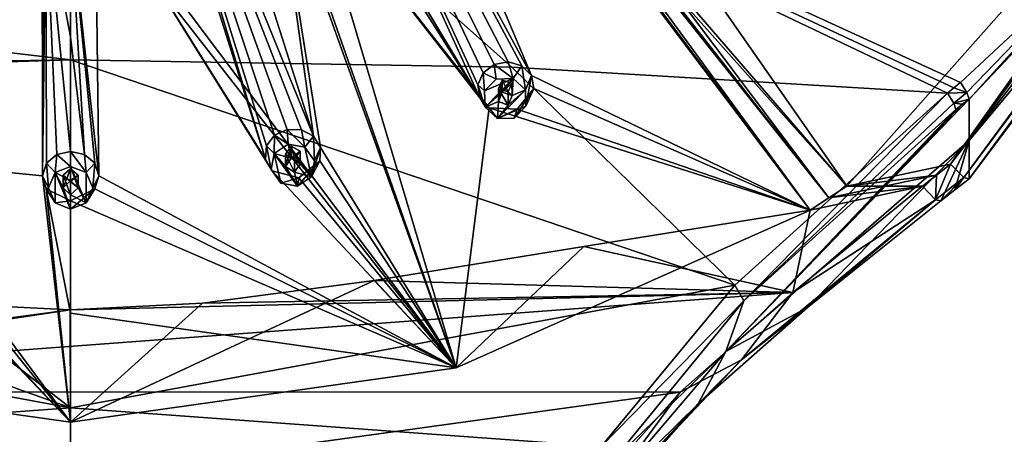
# Model space of a CAD drawing. Header units: millimetres. Extents: x -106 to 198, y -388 to 267.
# Tile 241 of 256: x 148 to 182, y 173 to 187. Entities that reach past the tile are written whole.
import ezdxf

# ---------------------------------------------------------------- set-up
doc = ezdxf.new("R2010")
doc.units = ezdxf.units.MM
doc.header["$LTSCALE"] = 52.148148
for name, color, linetype in [('5794', 7, 'CONTINUOUS'), ('5803', 7, 'CONTINUOUS'), ('5804', 7, 'CONTINUOUS'), ('5806', 7, 'CONTINUOUS'), ('5808', 7, 'CONTINUOUS'), ('5810', 7, 'CONTINUOUS'), ('5812', 7, 'CONTINUOUS'), ('5813', 7, 'CONTINUOUS'), ('5819', 7, 'CONTINUOUS'), ('5825', 7, 'CONTINUOUS'), ('5826', 7, 'CONTINUOUS'), ('5827', 7, 'CONTINUOUS'), ('5843', 7, 'CONTINUOUS'), ('5844', 7, 'CONTINUOUS'), ('5845', 7, 'CONTINUOUS'), ('5866', 7, 'CONTINUOUS'), ('5868', 7, 'CONTINUOUS'), ('5941', 7, 'CONTINUOUS'), ('5942', 7, 'CONTINUOUS'), ('5943', 7, 'CONTINUOUS'), ('5944', 7, 'CONTINUOUS'), ('5945', 7, 'CONTINUOUS'), ('5946', 7, 'CONTINUOUS'), ('5947', 7, 'CONTINUOUS'), ('5948', 7, 'CONTINUOUS'), ('5949', 7, 'CONTINUOUS'), ('5950', 7, 'CONTINUOUS'), ('5951', 7, 'CONTINUOUS'), ('5952', 7, 'CONTINUOUS'), ('5953', 7, 'CONTINUOUS'), ('5954', 7, 'CONTINUOUS'), ('5955', 7, 'CONTINUOUS'), ('6360', 7, 'CONTINUOUS'), ('6361', 7, 'CONTINUOUS'), ('6362', 7, 'CONTINUOUS'), ('6364', 7, 'CONTINUOUS')]:
    doc.layers.add(name, color=color, linetype=linetype)

msp = doc.modelspace()

# ---------------------------------------------------------------- linework, layer by layer
at = {"layer": '5794', "linetype": 'CONTINUOUS'}
for points in [[(195.663, 202.045, -5.035), (180.5, 181.407, -10.565), (190.407, 194.602, -17.75), (195.663, 202.045, -5.035)], [(190.407, 194.602, -17.75), (180.5, 181.407, -10.565), (180.5, 182.702, -15.396), (190.407, 194.602, -17.75)], [(180.5, 184.115, -20.671), (190.407, 194.602, -17.75), (180.5, 182.702, -15.396), (180.5, 184.115, -20.671)]]:
    msp.add_3dface(points, dxfattribs=at)
at = {"layer": '5803', "linetype": 'CONTINUOUS'}
for points in [[(185.554, 189.672, -20.031), (180.21, 184.679, -21.392), (150, 198.517, -25.67), (185.554, 189.672, -20.031)], [(150, 198.517, -25.67), (180.21, 184.679, -21.392), (179.984, 184.495, -21.441), (150, 198.517, -25.67)], [(150, 185.443, -27.503), (150, 198.517, -25.67), (164.973, 185.201, -25.889), (150, 185.443, -27.503)], [(164.973, 185.201, -25.889), (150, 198.517, -25.67), (179.766, 184.316, -21.487), (164.973, 185.201, -25.889)], [(179.766, 184.316, -21.487), (150, 198.517, -25.67), (179.984, 184.495, -21.441), (179.766, 184.316, -21.487)]]:
    msp.add_3dface(points, dxfattribs=at)
at = {"layer": '5804', "linetype": 'CONTINUOUS'}
for points in [[(150, 185.443, -27.503), (164.973, 185.201, -25.889), (172.549, 177.793, -23.245), (150, 185.443, -27.503)], [(150, 185.443, -27.503), (172.549, 177.793, -23.245), (150, 173.625, -28.972), (150, 185.443, -27.503)], [(164.973, 185.201, -25.889), (179.766, 184.316, -21.487), (172.549, 177.793, -23.245), (164.973, 185.201, -25.889)], [(172.549, 177.793, -23.245), (168.01, 172.31, -24.722), (150, 173.625, -28.972), (172.549, 177.793, -23.245)], [(150, 173.625, -28.972), (168.01, 172.31, -24.722), (150, 161.787, -30.264), (150, 173.625, -28.972)]]:
    msp.add_3dface(points, dxfattribs=at)
at = {"layer": '5806', "linetype": 'CONTINUOUS'}
for points in [[(180.5, 184.115, -20.671), (180.5, 182.702, -15.396), (172.243, 175.54, -17.576), (180.5, 184.115, -20.671)], [(180.5, 184.115, -20.671), (172.243, 175.54, -17.576), (180.273, 183.938, -20.722), (180.5, 184.115, -20.671)], [(172.243, 175.54, -17.576), (180.052, 183.764, -20.77), (180.273, 183.938, -20.722), (172.243, 175.54, -17.576)], [(172.848, 177.254, -22.505), (180.052, 183.764, -20.77), (172.243, 175.54, -17.576), (172.848, 177.254, -22.505)], [(168.382, 171.807, -23.923), (172.848, 177.254, -22.505), (172.243, 175.54, -17.576), (168.382, 171.807, -23.923)], [(167.784, 170.299, -19.09), (168.382, 171.807, -23.923), (172.243, 175.54, -17.576), (167.784, 170.299, -19.09)]]:
    msp.add_3dface(points, dxfattribs=at)
at = {"layer": '5808', "linetype": 'CONTINUOUS'}
for points in [[(172.243, 175.54, -17.576), (180.5, 182.702, -15.396), (175.008, 177.032, -11.896), (172.243, 175.54, -17.576)], [(180.5, 182.702, -15.396), (179.541, 180.655, -10.764), (175.008, 177.032, -11.896), (180.5, 182.702, -15.396)], [(179.541, 180.655, -10.764), (180.5, 182.702, -15.396), (180.018, 181.029, -10.666), (179.541, 180.655, -10.764)], [(180.5, 182.702, -15.396), (180.5, 181.407, -10.565), (180.018, 181.029, -10.666), (180.5, 182.702, -15.396)], [(171.305, 173.76, -13.032), (172.243, 175.54, -17.576), (175.008, 177.032, -11.896), (171.305, 173.76, -13.032)], [(167.784, 170.299, -19.09), (172.243, 175.54, -17.576), (171.305, 173.76, -13.032), (167.784, 170.299, -19.09)], [(166.938, 168.796, -14.468), (167.784, 170.299, -19.09), (171.305, 173.76, -13.032), (166.938, 168.796, -14.468)]]:
    msp.add_3dface(points, dxfattribs=at)
at = {"layer": '5810', "linetype": 'CONTINUOUS'}
for points in [[(179.871, 181.899, -9.398), (194.712, 202.085, -3.989), (191.327, 198.06, -5.068), (179.871, 181.899, -9.398)], [(176.344, 181.149, -9.599), (179.871, 181.899, -9.398), (191.327, 198.06, -5.068), (176.344, 181.149, -9.599)], [(179.39, 181.523, -9.499), (179.871, 181.899, -9.398), (176.344, 181.149, -9.599), (179.39, 181.523, -9.499)], [(176.344, 181.149, -9.599), (177.628, 181.149, -9.599), (179.39, 181.523, -9.499), (176.344, 181.149, -9.599)], [(178.913, 181.149, -9.599), (179.39, 181.523, -9.499), (177.628, 181.149, -9.599), (178.913, 181.149, -9.599)]]:
    msp.add_3dface(points, dxfattribs=at)
at = {"layer": '5812', "linetype": 'CONTINUOUS'}
for points in [[(150, 198.517, -25.67), (150, 185.443, -27.503), (114.446, 189.672, -20.031), (150, 198.517, -25.67)], [(150, 185.443, -27.503), (119.79, 184.679, -21.392), (114.446, 189.672, -20.031), (150, 185.443, -27.503)], [(119.79, 184.679, -21.392), (150, 185.443, -27.503), (120.016, 184.495, -21.441), (119.79, 184.679, -21.392)], [(120.016, 184.495, -21.441), (150, 185.443, -27.503), (135.027, 185.201, -25.889), (120.016, 184.495, -21.441)]]:
    msp.add_3dface(points, dxfattribs=at)
at = {"layer": '5813', "linetype": 'CONTINUOUS'}
for points in [[(150, 173.625, -28.972), (120.234, 184.316, -21.487), (135.027, 185.201, -25.889), (150, 173.625, -28.972)], [(150, 185.443, -27.503), (150, 173.625, -28.972), (135.027, 185.201, -25.889), (150, 185.443, -27.503)], [(120.234, 184.316, -21.487), (150, 173.625, -28.972), (127.451, 177.793, -23.245), (120.234, 184.316, -21.487)], [(127.451, 177.793, -23.245), (150, 173.625, -28.972), (131.99, 172.31, -24.722), (127.451, 177.793, -23.245)], [(150, 173.625, -28.972), (150, 161.787, -30.264), (131.99, 172.31, -24.722), (150, 173.625, -28.972)]]:
    msp.add_3dface(points, dxfattribs=at)
at = {"layer": '5819', "linetype": 'CONTINUOUS'}
for points in [[(178.913, 181.149, -9.599), (175.1, 180.338, -9.817), (174.513, 177.538, -10.753), (178.913, 181.149, -9.599)], [(175.1, 180.338, -9.817), (178.913, 181.149, -9.599), (175.74, 180.755, -9.702), (175.1, 180.338, -9.817)], [(178.913, 181.149, -9.599), (177.628, 181.149, -9.599), (175.74, 180.755, -9.702), (178.913, 181.149, -9.599)], [(177.628, 181.149, -9.599), (176.344, 181.149, -9.599), (175.74, 180.755, -9.702), (177.628, 181.149, -9.599)], [(175.1, 180.338, -9.817), (167.423, 179.11, -10.145), (174.513, 177.538, -10.753), (175.1, 180.338, -9.817)], [(167.423, 179.11, -10.145), (160.306, 177.954, -10.455), (174.513, 177.538, -10.753), (167.423, 179.11, -10.145)], [(160.306, 177.954, -10.455), (154.473, 177.182, -10.662), (174.513, 177.538, -10.753), (160.306, 177.954, -10.455)], [(174.513, 177.538, -10.753), (149.986, 176.948, -10.725), (129.295, 174.169, -11.965), (174.513, 177.538, -10.753)], [(170.693, 174.157, -11.969), (174.513, 177.538, -10.753), (129.295, 174.169, -11.965), (170.693, 174.157, -11.969)], [(154.473, 177.182, -10.662), (149.986, 176.948, -10.725), (174.513, 177.538, -10.753), (154.473, 177.182, -10.662)], [(149.986, 176.948, -10.725), (145.499, 177.185, -10.661), (129.295, 174.169, -11.965), (149.986, 176.948, -10.725)], [(133.835, 169.06, -13.501), (170.693, 174.157, -11.969), (129.295, 174.169, -11.965), (133.835, 169.06, -13.501)], [(166.161, 169.054, -13.503), (170.693, 174.157, -11.969), (133.835, 169.06, -13.501), (166.161, 169.054, -13.503)]]:
    msp.add_3dface(points, dxfattribs=at)
at = {"layer": '5825', "linetype": 'CONTINUOUS'}
for points in [[(172.549, 177.793, -23.245), (179.766, 184.316, -21.487), (172.848, 177.254, -22.505), (172.549, 177.793, -23.245)], [(172.848, 177.254, -22.505), (179.766, 184.316, -21.487), (179.976, 183.976, -21.205), (172.848, 177.254, -22.505)], [(180.052, 183.764, -20.77), (172.848, 177.254, -22.505), (179.976, 183.976, -21.205), (180.052, 183.764, -20.77)], [(168.01, 172.31, -24.722), (172.549, 177.793, -23.245), (172.848, 177.254, -22.505), (168.01, 172.31, -24.722)], [(168.01, 172.31, -24.722), (172.848, 177.254, -22.505), (168.382, 171.807, -23.923), (168.01, 172.31, -24.722)]]:
    msp.add_3dface(points, dxfattribs=at)
at = {"layer": '5826', "linetype": 'CONTINUOUS'}
for points in [[(179.766, 184.316, -21.487), (179.984, 184.495, -21.441), (180.423, 184.332, -21.11), (179.766, 184.316, -21.487)], [(179.984, 184.495, -21.441), (180.21, 184.679, -21.392), (180.423, 184.332, -21.11), (179.984, 184.495, -21.441)], [(179.976, 183.976, -21.205), (179.766, 184.316, -21.487), (180.423, 184.332, -21.11), (179.976, 183.976, -21.205)], [(180.5, 184.115, -20.671), (179.976, 183.976, -21.205), (180.423, 184.332, -21.11), (180.5, 184.115, -20.671)], [(180.5, 184.115, -20.671), (180.273, 183.938, -20.722), (179.976, 183.976, -21.205), (180.5, 184.115, -20.671)], [(180.273, 183.938, -20.722), (180.052, 183.764, -20.77), (179.976, 183.976, -21.205), (180.273, 183.938, -20.722)]]:
    msp.add_3dface(points, dxfattribs=at)
at = {"layer": '5827', "linetype": 'CONTINUOUS'}
for points in [[(190.407, 194.602, -17.75), (180.5, 184.115, -20.671), (185.554, 189.672, -20.031), (190.407, 194.602, -17.75)], [(180.21, 184.679, -21.392), (185.554, 189.672, -20.031), (180.423, 184.332, -21.11), (180.21, 184.679, -21.392)], [(185.554, 189.672, -20.031), (180.5, 184.115, -20.671), (180.423, 184.332, -21.11), (185.554, 189.672, -20.031)]]:
    msp.add_3dface(points, dxfattribs=at)
at = {"layer": '5843', "linetype": 'CONTINUOUS'}
for points in [[(178.913, 181.149, -9.599), (174.513, 177.538, -10.753), (179.356, 180.694, -10.022), (178.913, 181.149, -9.599)], [(172.768, 175.256, -11.917), (175.008, 177.032, -11.896), (179.356, 180.694, -10.022), (172.768, 175.256, -11.917)], [(174.513, 177.538, -10.753), (172.768, 175.256, -11.917), (179.356, 180.694, -10.022), (174.513, 177.538, -10.753)], [(175.008, 177.032, -11.896), (179.541, 180.655, -10.764), (179.356, 180.694, -10.022), (175.008, 177.032, -11.896)], [(174.513, 177.538, -10.753), (170.693, 174.157, -11.969), (172.768, 175.256, -11.917), (174.513, 177.538, -10.753)], [(171.305, 173.76, -13.032), (175.008, 177.032, -11.896), (172.768, 175.256, -11.917), (171.305, 173.76, -13.032)], [(166.988, 169.129, -13.847), (171.305, 173.76, -13.032), (172.768, 175.256, -11.917), (166.988, 169.129, -13.847)], [(170.693, 174.157, -11.969), (166.988, 169.129, -13.847), (172.768, 175.256, -11.917), (170.693, 174.157, -11.969)], [(170.693, 174.157, -11.969), (166.161, 169.054, -13.503), (166.988, 169.129, -13.847), (170.693, 174.157, -11.969)], [(166.938, 168.796, -14.468), (171.305, 173.76, -13.032), (166.988, 169.129, -13.847), (166.938, 168.796, -14.468)]]:
    msp.add_3dface(points, dxfattribs=at)
at = {"layer": '5844', "linetype": 'CONTINUOUS'}
for points in [[(194.712, 202.085, -3.989), (179.871, 181.899, -9.398), (195.387, 201.957, -4.327), (194.712, 202.085, -3.989)], [(195.387, 201.957, -4.327), (179.871, 181.899, -9.398), (180.315, 181.444, -9.823), (195.387, 201.957, -4.327)], [(180.5, 181.407, -10.565), (195.663, 202.045, -5.035), (180.315, 181.444, -9.823), (180.5, 181.407, -10.565)], [(195.663, 202.045, -5.035), (195.387, 201.957, -4.327), (180.315, 181.444, -9.823), (195.663, 202.045, -5.035)]]:
    msp.add_3dface(points, dxfattribs=at)
at = {"layer": '5845', "linetype": 'CONTINUOUS'}
for points in [[(179.871, 181.899, -9.398), (179.39, 181.523, -9.499), (179.356, 180.694, -10.022), (179.871, 181.899, -9.398)], [(179.871, 181.899, -9.398), (179.356, 180.694, -10.022), (180.315, 181.444, -9.823), (179.871, 181.899, -9.398)], [(178.913, 181.149, -9.599), (179.356, 180.694, -10.022), (179.39, 181.523, -9.499), (178.913, 181.149, -9.599)], [(179.356, 180.694, -10.022), (179.541, 180.655, -10.764), (180.315, 181.444, -9.823), (179.356, 180.694, -10.022)], [(179.541, 180.655, -10.764), (180.018, 181.029, -10.666), (180.315, 181.444, -9.823), (179.541, 180.655, -10.764)], [(180.018, 181.029, -10.666), (180.5, 181.407, -10.565), (180.315, 181.444, -9.823), (180.018, 181.029, -10.666)]]:
    msp.add_3dface(points, dxfattribs=at)
at = {"layer": '5866', "linetype": 'CONTINUOUS'}
for points in [[(149.027, 200.763, 4.949), (147.513, 209.233, 8.081), (143.354, 182.521, -5.04), (149.027, 200.763, 4.949)], [(143.389, 182.077, -5.334), (149.027, 200.763, 4.949), (143.354, 182.521, -5.04), (143.389, 182.077, -5.334)], [(149.043, 181.503, -5.488), (149.027, 200.763, 4.949), (143.389, 182.077, -5.334), (149.043, 181.503, -5.488)], [(149.027, 200.763, 4.949), (149.043, 181.503, -5.488), (149.149, 200.297, 4.753), (149.027, 200.763, 4.949)], [(149.043, 181.503, -5.488), (149.029, 191.114, 0.337), (149.149, 200.297, 4.753), (149.043, 181.503, -5.488)], [(149.157, 190.663, 0.094), (149.029, 191.114, 0.337), (149.043, 181.503, -5.488), (149.157, 190.663, 0.094)], [(149.182, 181.93, -5.199), (149.157, 190.663, 0.094), (149.043, 181.503, -5.488), (149.182, 181.93, -5.199)], [(150, 190.22, -0.145), (149.157, 190.663, 0.094), (150, 186.227, -2.453), (150, 190.22, -0.145)], [(150, 186.227, -2.453), (149.157, 190.663, 0.094), (150, 182.333, -4.926), (150, 186.227, -2.453)], [(150, 182.333, -4.926), (149.157, 190.663, 0.094), (149.534, 182.227, -4.997), (150, 182.333, -4.926)], [(149.534, 182.227, -4.997), (149.157, 190.663, 0.094), (149.182, 181.93, -5.199), (149.534, 182.227, -4.997)], [(136.909, 174.978, -11.253), (150, 173.14, -11.745), (141.541, 182.012, -5.53), (136.909, 174.978, -11.253)], [(141.541, 182.012, -5.53), (150, 173.14, -11.745), (142.251, 181.441, -5.853), (141.541, 182.012, -5.53)], [(143.157, 181.68, -5.619), (150, 173.14, -11.745), (143.389, 182.077, -5.334), (143.157, 181.68, -5.619)], [(150, 173.14, -11.745), (149.043, 181.503, -5.488), (143.389, 182.077, -5.334), (150, 173.14, -11.745)], [(142.251, 181.441, -5.853), (150, 173.14, -11.745), (143.157, 181.68, -5.619), (142.251, 181.441, -5.853)], [(149.174, 181.069, -5.782), (149.043, 181.503, -5.488), (150, 173.14, -11.745), (149.174, 181.069, -5.782)], [(150, 180.654, -6.064), (149.174, 181.069, -5.782), (150, 176.837, -8.825), (150, 180.654, -6.064)], [(150, 176.837, -8.825), (149.174, 181.069, -5.782), (150, 173.14, -11.745), (150, 176.837, -8.825)]]:
    msp.add_3dface(points, dxfattribs=at)
at = {"layer": '5868', "linetype": 'CONTINUOUS'}
for points in [[(167.423, 179.11, -10.145), (175.1, 180.338, -9.817), (163.091, 174.978, -11.253), (167.423, 179.11, -10.145)], [(160.306, 177.954, -10.455), (167.423, 179.11, -10.145), (163.091, 174.978, -11.253), (160.306, 177.954, -10.455)], [(154.473, 177.182, -10.662), (160.306, 177.954, -10.455), (150, 173.14, -11.745), (154.473, 177.182, -10.662)], [(150, 173.14, -11.745), (160.306, 177.954, -10.455), (163.091, 174.978, -11.253), (150, 173.14, -11.745)], [(145.499, 177.185, -10.661), (149.986, 176.948, -10.725), (136.909, 174.978, -11.253), (145.499, 177.185, -10.661)], [(149.986, 176.948, -10.725), (154.473, 177.182, -10.662), (150, 173.14, -11.745), (149.986, 176.948, -10.725)], [(149.986, 176.948, -10.725), (150, 173.14, -11.745), (136.909, 174.978, -11.253), (149.986, 176.948, -10.725)]]:
    msp.add_3dface(points, dxfattribs=at)
at = {"layer": '5941', "linetype": 'CONTINUOUS'}
for points in [[(164.448, 184.793, -2.884), (164.38, 185.286, -4.135), (164.004, 185.007, -4.253), (164.448, 184.793, -2.884)], [(163.82, 184.599, -4.484), (164.053, 184.391, -2.992), (164.004, 185.007, -4.253), (163.82, 184.599, -4.484)], [(164.053, 184.391, -2.992), (164.448, 184.793, -2.884), (164.004, 185.007, -4.253), (164.053, 184.391, -2.992)], [(164.068, 183.836, -3.141), (164.053, 184.391, -2.992), (163.82, 184.599, -4.484), (164.068, 183.836, -3.141)], [(163.891, 184.159, -4.776), (164.068, 183.836, -3.141), (163.82, 184.599, -4.484), (163.891, 184.159, -4.776)], [(164.212, 183.817, -5.046), (164.068, 183.836, -3.141), (163.891, 184.159, -4.776), (164.212, 183.817, -5.046)], [(164.485, 183.455, -3.243), (164.068, 183.836, -3.141), (164.212, 183.817, -5.046), (164.485, 183.455, -3.243)], [(165.16, 183.766, -5.23), (164.485, 183.455, -3.243), (164.212, 183.817, -5.046), (165.16, 183.766, -5.23)], [(165.058, 183.469, -3.239), (164.485, 183.455, -3.243), (165.16, 183.766, -5.23), (165.058, 183.469, -3.239)]]:
    msp.add_3dface(points, dxfattribs=at)
at = {"layer": '5942', "linetype": 'CONTINUOUS'}
for points in [[(164.448, 184.793, -2.884), (164.053, 184.391, -2.992), (165.022, 184.807, -2.881), (164.448, 184.793, -2.884)], [(164.053, 184.391, -2.992), (164.068, 183.836, -3.141), (165.022, 184.807, -2.881), (164.053, 184.391, -2.992)], [(165.022, 184.807, -2.881), (164.068, 183.836, -3.141), (164.652, 184.352, -3.003), (165.022, 184.807, -2.881)], [(164.982, 184.229, -3.036), (165.022, 184.807, -2.881), (164.652, 184.352, -3.003), (164.982, 184.229, -3.036)], [(165.438, 184.426, -2.983), (165.022, 184.807, -2.881), (164.982, 184.229, -3.036), (165.438, 184.426, -2.983)], [(164.652, 184.352, -3.003), (164.068, 183.836, -3.141), (164.525, 184.033, -3.088), (164.652, 184.352, -3.003)], [(165.438, 184.426, -2.983), (164.485, 183.455, -3.243), (165.453, 183.871, -3.131), (165.438, 184.426, -2.983)], [(164.485, 183.455, -3.243), (165.438, 184.426, -2.983), (164.855, 183.911, -3.121), (164.485, 183.455, -3.243)], [(164.855, 183.911, -3.121), (165.438, 184.426, -2.983), (164.982, 184.229, -3.036), (164.855, 183.911, -3.121)], [(164.068, 183.836, -3.141), (164.485, 183.455, -3.243), (164.525, 184.033, -3.088), (164.068, 183.836, -3.141)], [(164.485, 183.455, -3.243), (164.855, 183.911, -3.121), (164.525, 184.033, -3.088), (164.485, 183.455, -3.243)], [(164.485, 183.455, -3.243), (165.058, 183.469, -3.239), (165.453, 183.871, -3.131), (164.485, 183.455, -3.243)]]:
    msp.add_3dface(points, dxfattribs=at)
at = {"layer": '5943', "linetype": 'CONTINUOUS'}
for points in [[(164.652, 184.352, -3.003), (164.525, 184.033, -3.088), (164.652, 184.756, -4.511), (164.652, 184.352, -3.003)], [(164.652, 184.756, -4.511), (164.525, 184.033, -3.088), (164.525, 184.46, -4.68), (164.652, 184.756, -4.511)], [(164.525, 184.033, -3.088), (164.855, 183.911, -3.121), (164.525, 184.46, -4.68), (164.525, 184.033, -3.088)], [(164.855, 183.911, -3.121), (164.855, 184.36, -4.797), (164.525, 184.46, -4.68), (164.855, 183.911, -3.121)]]:
    msp.add_3dface(points, dxfattribs=at)
at = {"layer": '5944', "linetype": 'CONTINUOUS'}
for points in [[(164.38, 185.286, -4.135), (165.022, 184.807, -2.881), (164.855, 185.373, -4.155), (164.38, 185.286, -4.135)], [(164.38, 185.286, -4.135), (164.448, 184.793, -2.884), (165.022, 184.807, -2.881), (164.38, 185.286, -4.135)], [(164.855, 185.373, -4.155), (165.022, 184.807, -2.881), (165.315, 185.242, -4.311), (164.855, 185.373, -4.155)], [(165.022, 184.807, -2.881), (165.438, 184.426, -2.983), (165.315, 185.242, -4.311), (165.022, 184.807, -2.881)], [(165.315, 185.242, -4.311), (165.438, 184.426, -2.983), (165.64, 184.911, -4.575), (165.315, 185.242, -4.311)], [(165.438, 184.426, -2.983), (165.453, 183.871, -3.131), (165.64, 184.911, -4.575), (165.438, 184.426, -2.983)], [(165.64, 184.911, -4.575), (165.453, 183.871, -3.131), (165.722, 184.467, -4.872), (165.64, 184.911, -4.575)], [(165.058, 183.469, -3.239), (165.16, 183.766, -5.23), (165.722, 184.467, -4.872), (165.058, 183.469, -3.239)], [(165.453, 183.871, -3.131), (165.058, 183.469, -3.239), (165.722, 184.467, -4.872), (165.453, 183.871, -3.131)]]:
    msp.add_3dface(points, dxfattribs=at)
at = {"layer": '5945', "linetype": 'CONTINUOUS'}
for points in [[(164.652, 184.352, -3.003), (164.652, 184.756, -4.511), (164.981, 184.657, -4.627), (164.652, 184.352, -3.003)], [(164.982, 184.229, -3.036), (164.652, 184.352, -3.003), (164.981, 184.657, -4.627), (164.982, 184.229, -3.036)], [(164.855, 184.36, -4.797), (164.982, 184.229, -3.036), (164.981, 184.657, -4.627), (164.855, 184.36, -4.797)], [(164.855, 183.911, -3.121), (164.982, 184.229, -3.036), (164.855, 184.36, -4.797), (164.855, 183.911, -3.121)]]:
    msp.add_3dface(points, dxfattribs=at)
at = {"layer": '5946', "linetype": 'CONTINUOUS'}
for points in [[(156.646, 182.521, -5.04), (156.912, 182.262, -3.563), (156.92, 182.882, -4.822), (156.646, 182.521, -5.04)], [(156.912, 182.262, -3.563), (157.386, 182.576, -3.478), (156.92, 182.882, -4.822), (156.912, 182.262, -3.563)], [(157.386, 182.576, -3.478), (157.351, 183.079, -4.726), (156.92, 182.882, -4.822), (157.386, 182.576, -3.478)], [(156.611, 182.077, -5.334), (156.808, 181.717, -3.709), (156.646, 182.521, -5.04), (156.611, 182.077, -5.334)], [(156.808, 181.717, -3.709), (156.912, 182.262, -3.563), (156.646, 182.521, -5.04), (156.808, 181.717, -3.709)], [(156.843, 181.68, -5.619), (156.808, 181.717, -3.709), (156.611, 182.077, -5.334), (156.843, 181.68, -5.619)], [(157.133, 181.26, -3.831), (156.808, 181.717, -3.709), (156.843, 181.68, -5.619), (157.133, 181.26, -3.831)], [(157.749, 181.441, -5.853), (157.133, 181.26, -3.831), (156.843, 181.68, -5.619), (157.749, 181.441, -5.853)], [(157.697, 181.159, -3.858), (157.133, 181.26, -3.831), (157.749, 181.441, -5.853), (157.697, 181.159, -3.858)]]:
    msp.add_3dface(points, dxfattribs=at)
at = {"layer": '5947', "linetype": 'CONTINUOUS'}
for points in [[(157.386, 182.576, -3.478), (156.912, 182.262, -3.563), (157.489, 182.104, -3.605), (157.386, 182.576, -3.478)], [(157.95, 182.475, -3.506), (157.386, 182.576, -3.478), (158.17, 181.473, -3.774), (157.95, 182.475, -3.506)], [(158.17, 181.473, -3.774), (157.386, 182.576, -3.478), (157.786, 181.918, -3.655), (158.17, 181.473, -3.774)], [(157.786, 181.918, -3.655), (157.386, 182.576, -3.478), (157.489, 182.104, -3.605), (157.786, 181.918, -3.655)], [(156.912, 182.262, -3.563), (156.808, 181.717, -3.709), (157.133, 181.26, -3.831), (156.912, 182.262, -3.563)], [(156.912, 182.262, -3.563), (157.133, 181.26, -3.831), (157.697, 181.159, -3.858), (156.912, 182.262, -3.563)], [(156.912, 182.262, -3.563), (157.697, 181.159, -3.858), (157.297, 181.817, -3.682), (156.912, 182.262, -3.563)], [(157.489, 182.104, -3.605), (156.912, 182.262, -3.563), (157.297, 181.817, -3.682), (157.489, 182.104, -3.605)], [(158.275, 182.018, -3.628), (157.95, 182.475, -3.506), (158.17, 181.473, -3.774), (158.275, 182.018, -3.628)], [(157.593, 181.631, -3.732), (158.17, 181.473, -3.774), (157.786, 181.918, -3.655), (157.593, 181.631, -3.732)], [(157.697, 181.159, -3.858), (157.593, 181.631, -3.732), (157.297, 181.817, -3.682), (157.697, 181.159, -3.858)], [(157.697, 181.159, -3.858), (158.17, 181.473, -3.774), (157.593, 181.631, -3.732), (157.697, 181.159, -3.858)]]:
    msp.add_3dface(points, dxfattribs=at)
at = {"layer": '5948', "linetype": 'CONTINUOUS'}
for points in [[(157.489, 182.104, -3.605), (157.297, 181.817, -3.682), (157.489, 182.508, -5.114), (157.489, 182.104, -3.605)], [(157.489, 182.508, -5.114), (157.297, 181.817, -3.682), (157.297, 182.245, -5.274), (157.489, 182.508, -5.114)], [(157.297, 181.817, -3.682), (157.593, 181.631, -3.732), (157.297, 182.245, -5.274), (157.297, 181.817, -3.682)], [(157.593, 181.631, -3.732), (157.593, 182.081, -5.408), (157.297, 182.245, -5.274), (157.593, 181.631, -3.732)]]:
    msp.add_3dface(points, dxfattribs=at)
at = {"layer": '5949', "linetype": 'CONTINUOUS'}
for points in [[(157.351, 183.079, -4.726), (157.386, 182.576, -3.478), (157.95, 182.475, -3.506), (157.351, 183.079, -4.726)], [(157.351, 183.079, -4.726), (157.95, 182.475, -3.506), (157.832, 183.069, -4.772), (157.351, 183.079, -4.726)], [(157.832, 183.069, -4.772), (157.95, 182.475, -3.506), (158.247, 182.85, -4.952), (157.832, 183.069, -4.772)], [(157.95, 182.475, -3.506), (158.275, 182.018, -3.628), (158.247, 182.85, -4.952), (157.95, 182.475, -3.506)], [(158.247, 182.85, -4.952), (158.275, 182.018, -3.628), (158.484, 182.462, -5.231), (158.247, 182.85, -4.952)], [(158.275, 182.018, -3.628), (158.17, 181.473, -3.774), (158.484, 182.462, -5.231), (158.275, 182.018, -3.628)], [(158.484, 182.462, -5.231), (158.17, 181.473, -3.774), (158.459, 182.012, -5.53), (158.484, 182.462, -5.231)], [(157.697, 181.159, -3.858), (157.749, 181.441, -5.853), (158.459, 182.012, -5.53), (157.697, 181.159, -3.858)], [(158.17, 181.473, -3.774), (157.697, 181.159, -3.858), (158.459, 182.012, -5.53), (158.17, 181.473, -3.774)]]:
    msp.add_3dface(points, dxfattribs=at)
at = {"layer": '5950', "linetype": 'CONTINUOUS'}
for points in [[(157.489, 182.104, -3.605), (157.489, 182.508, -5.114), (157.786, 182.345, -5.247), (157.489, 182.104, -3.605)], [(157.786, 181.918, -3.655), (157.489, 182.104, -3.605), (157.786, 182.345, -5.247), (157.786, 181.918, -3.655)], [(157.593, 182.081, -5.408), (157.786, 181.918, -3.655), (157.786, 182.345, -5.247), (157.593, 182.081, -5.408)], [(157.593, 181.631, -3.732), (157.786, 181.918, -3.655), (157.593, 182.081, -5.408), (157.593, 181.631, -3.732)]]:
    msp.add_3dface(points, dxfattribs=at)
at = {"layer": '5951', "linetype": 'CONTINUOUS'}
for points in [[(149.534, 182.227, -4.997), (149.182, 181.93, -5.199), (149.47, 181.614, -3.736), (149.534, 182.227, -4.997)], [(150, 181.827, -3.679), (149.534, 182.227, -4.997), (149.47, 181.614, -3.736), (150, 181.827, -3.679)], [(150, 182.333, -4.926), (149.534, 182.227, -4.997), (150, 181.827, -3.679), (150, 182.333, -4.926)], [(149.182, 181.93, -5.199), (149.043, 181.503, -5.488), (149.25, 181.102, -3.873), (149.182, 181.93, -5.199)], [(149.47, 181.614, -3.736), (149.182, 181.93, -5.199), (149.25, 181.102, -3.873), (149.47, 181.614, -3.736)], [(149.043, 181.503, -5.488), (149.174, 181.069, -5.782), (149.25, 181.102, -3.873), (149.043, 181.503, -5.488)], [(149.25, 181.102, -3.873), (149.174, 181.069, -5.782), (149.47, 180.59, -4.011), (149.25, 181.102, -3.873)], [(149.174, 181.069, -5.782), (150, 180.654, -6.064), (149.47, 180.59, -4.011), (149.174, 181.069, -5.782)], [(149.47, 180.59, -4.011), (150, 180.654, -6.064), (150, 180.378, -4.068), (149.47, 180.59, -4.011)]]:
    msp.add_3dface(points, dxfattribs=at)
at = {"layer": '5952', "linetype": 'CONTINUOUS'}
for points in [[(150, 181.827, -3.679), (149.47, 181.614, -3.736), (150, 181.344, -3.809), (150, 181.827, -3.679)], [(150.53, 181.614, -3.736), (150, 181.827, -3.679), (150.53, 180.59, -4.011), (150.53, 181.614, -3.736)], [(150.53, 180.59, -4.011), (150, 181.827, -3.679), (150.25, 181.102, -3.873), (150.53, 180.59, -4.011)], [(150.25, 181.102, -3.873), (150, 181.827, -3.679), (150, 181.344, -3.809), (150.25, 181.102, -3.873)], [(149.47, 181.614, -3.736), (149.25, 181.102, -3.873), (149.47, 180.59, -4.011), (149.47, 181.614, -3.736)], [(149.47, 181.614, -3.736), (149.47, 180.59, -4.011), (150, 180.378, -4.068), (149.47, 181.614, -3.736)], [(149.47, 181.614, -3.736), (150, 180.378, -4.068), (149.75, 181.102, -3.873), (149.47, 181.614, -3.736)], [(150, 181.344, -3.809), (149.47, 181.614, -3.736), (149.75, 181.102, -3.873), (150, 181.344, -3.809)], [(150.75, 181.102, -3.873), (150.53, 181.614, -3.736), (150.53, 180.59, -4.011), (150.75, 181.102, -3.873)], [(150, 180.378, -4.068), (150, 180.861, -3.938), (149.75, 181.102, -3.873), (150, 180.378, -4.068)], [(150, 180.861, -3.938), (150.53, 180.59, -4.011), (150.25, 181.102, -3.873), (150, 180.861, -3.938)], [(150, 180.378, -4.068), (150.53, 180.59, -4.011), (150, 180.861, -3.938), (150, 180.378, -4.068)]]:
    msp.add_3dface(points, dxfattribs=at)
at = {"layer": '5953', "linetype": 'CONTINUOUS'}
for points in [[(150, 181.344, -3.809), (149.75, 181.102, -3.873), (150, 181.748, -5.317), (150, 181.344, -3.809)], [(150, 181.748, -5.317), (149.75, 181.102, -3.873), (149.75, 181.529, -5.465), (150, 181.748, -5.317)], [(149.75, 181.102, -3.873), (150, 180.861, -3.938), (149.75, 181.529, -5.465), (149.75, 181.102, -3.873)], [(150, 180.861, -3.938), (150, 181.31, -5.614), (149.75, 181.529, -5.465), (150, 180.861, -3.938)]]:
    msp.add_3dface(points, dxfattribs=at)
at = {"layer": '5954', "linetype": 'CONTINUOUS'}
for points in [[(150, 182.333, -4.926), (150, 181.827, -3.679), (150.53, 181.614, -3.736), (150, 182.333, -4.926)], [(150, 182.333, -4.926), (150.53, 181.614, -3.736), (150.466, 182.227, -4.997), (150, 182.333, -4.926)], [(150.466, 182.227, -4.997), (150.53, 181.614, -3.736), (150.818, 181.93, -5.199), (150.466, 182.227, -4.997)], [(150.53, 181.614, -3.736), (150.75, 181.102, -3.873), (150.818, 181.93, -5.199), (150.53, 181.614, -3.736)], [(150.818, 181.93, -5.199), (150.75, 181.102, -3.873), (150.957, 181.503, -5.488), (150.818, 181.93, -5.199)], [(150.75, 181.102, -3.873), (150.53, 180.59, -4.011), (150.957, 181.503, -5.488), (150.75, 181.102, -3.873)], [(150.957, 181.503, -5.488), (150.53, 180.59, -4.011), (150.826, 181.069, -5.782), (150.957, 181.503, -5.488)], [(150, 180.378, -4.068), (150, 180.654, -6.064), (150.826, 181.069, -5.782), (150, 180.378, -4.068)], [(150.53, 180.59, -4.011), (150, 180.378, -4.068), (150.826, 181.069, -5.782), (150.53, 180.59, -4.011)]]:
    msp.add_3dface(points, dxfattribs=at)
at = {"layer": '5955', "linetype": 'CONTINUOUS'}
for points in [[(150, 181.344, -3.809), (150, 181.748, -5.317), (150.25, 181.529, -5.465), (150, 181.344, -3.809)], [(150.25, 181.102, -3.873), (150, 181.344, -3.809), (150.25, 181.529, -5.465), (150.25, 181.102, -3.873)], [(150, 181.31, -5.614), (150.25, 181.102, -3.873), (150.25, 181.529, -5.465), (150, 181.31, -5.614)], [(150, 180.861, -3.938), (150.25, 181.102, -3.873), (150, 181.31, -5.614), (150, 180.861, -3.938)]]:
    msp.add_3dface(points, dxfattribs=at)
at = {"layer": '6360', "linetype": 'CONTINUOUS'}
for points in [[(150, 181.31, -5.614), (150, 181.748, -5.317), (149.75, 181.529, -5.465), (150, 181.31, -5.614)], [(150, 181.748, -5.317), (150, 181.31, -5.614), (150.25, 181.529, -5.465), (150, 181.748, -5.317)]]:
    msp.add_3dface(points, dxfattribs=at)
at = {"layer": '6361', "linetype": 'CONTINUOUS'}
for points in [[(164.38, 185.286, -4.135), (152.487, 209.233, 8.081), (164.004, 185.007, -4.253), (164.38, 185.286, -4.135)], [(152.487, 209.233, 8.081), (164.38, 185.286, -4.135), (164.855, 185.373, -4.155), (152.487, 209.233, 8.081)], [(152.487, 209.233, 8.081), (163.891, 184.159, -4.776), (163.82, 184.599, -4.484), (152.487, 209.233, 8.081)], [(163.891, 184.159, -4.776), (152.487, 209.233, 8.081), (158.807, 192.61, 0.738), (163.891, 184.159, -4.776)], [(152.487, 209.233, 8.081), (163.82, 184.599, -4.484), (164.004, 185.007, -4.253), (152.487, 209.233, 8.081)], [(152.487, 209.233, 8.081), (164.855, 185.373, -4.155), (165.315, 185.242, -4.311), (152.487, 209.233, 8.081)], [(152.487, 209.233, 8.081), (165.315, 185.242, -4.311), (165.64, 184.911, -4.575), (152.487, 209.233, 8.081)], [(152.487, 209.233, 8.081), (165.64, 184.911, -4.575), (158.029, 202.977, 5.542), (152.487, 209.233, 8.081)], [(158.247, 182.85, -4.952), (150, 208.756, 7.953), (150.973, 200.763, 4.949), (158.247, 182.85, -4.952)], [(150, 208.756, 7.953), (158.247, 182.85, -4.952), (156.961, 192.03, 0.582), (150, 208.756, 7.953)], [(165.64, 184.911, -4.575), (175.1, 180.338, -9.817), (158.029, 202.977, 5.542), (165.64, 184.911, -4.575)], [(175.1, 180.338, -9.817), (158.422, 202.673, 5.39), (158.029, 202.977, 5.542), (175.1, 180.338, -9.817)], [(158.422, 202.673, 5.39), (175.1, 180.338, -9.817), (164.21, 195.269, 1.45), (158.422, 202.673, 5.39)], [(156.611, 182.077, -5.334), (150.973, 200.763, 4.949), (150.851, 200.297, 4.753), (156.611, 182.077, -5.334)], [(156.92, 182.882, -4.822), (157.351, 183.079, -4.726), (150.973, 200.763, 4.949), (156.92, 182.882, -4.822)], [(157.351, 183.079, -4.726), (157.832, 183.069, -4.772), (150.973, 200.763, 4.949), (157.351, 183.079, -4.726)], [(156.611, 182.077, -5.334), (156.646, 182.521, -5.04), (150.973, 200.763, 4.949), (156.611, 182.077, -5.334)], [(156.646, 182.521, -5.04), (156.92, 182.882, -4.822), (150.973, 200.763, 4.949), (156.646, 182.521, -5.04)], [(157.832, 183.069, -4.772), (158.247, 182.85, -4.952), (150.973, 200.763, 4.949), (157.832, 183.069, -4.772)], [(156.611, 182.077, -5.334), (150.851, 200.297, 4.753), (150.971, 191.114, 0.337), (156.611, 182.077, -5.334)], [(176.344, 181.149, -9.599), (191.327, 198.06, -5.068), (171.908, 187.53, -4.222), (176.344, 181.149, -9.599)], [(175.1, 180.338, -9.817), (175.74, 180.755, -9.702), (164.21, 195.269, 1.45), (175.1, 180.338, -9.817)], [(175.74, 180.755, -9.702), (164.607, 194.983, 1.251), (164.21, 195.269, 1.45), (175.74, 180.755, -9.702)], [(175.74, 180.755, -9.702), (170.564, 187.657, -3.839), (164.607, 194.983, 1.251), (175.74, 180.755, -9.702)], [(163.891, 184.159, -4.776), (158.807, 192.61, 0.738), (158.839, 192.144, 0.491), (163.891, 184.159, -4.776)], [(158.484, 182.462, -5.231), (163.091, 174.978, -11.253), (156.961, 192.03, 0.582), (158.484, 182.462, -5.231)], [(163.091, 174.978, -11.253), (157.236, 191.641, 0.356), (156.961, 192.03, 0.582), (163.091, 174.978, -11.253)], [(158.247, 182.85, -4.952), (158.484, 182.462, -5.231), (156.961, 192.03, 0.582), (158.247, 182.85, -4.952)], [(158.189, 191.473, 0.191), (163.891, 184.159, -4.776), (158.839, 192.144, 0.491), (158.189, 191.473, 0.191)], [(163.091, 174.978, -11.253), (158.189, 191.473, 0.191), (157.236, 191.641, 0.356), (163.091, 174.978, -11.253)], [(163.091, 174.978, -11.253), (164.212, 183.817, -5.046), (158.189, 191.473, 0.191), (163.091, 174.978, -11.253)], [(164.212, 183.817, -5.046), (163.891, 184.159, -4.776), (158.189, 191.473, 0.191), (164.212, 183.817, -5.046)], [(163.091, 174.978, -11.253), (150.971, 191.114, 0.337), (150.843, 190.663, 0.094), (163.091, 174.978, -11.253)], [(163.091, 174.978, -11.253), (156.843, 181.68, -5.619), (150.971, 191.114, 0.337), (163.091, 174.978, -11.253)], [(156.843, 181.68, -5.619), (156.611, 182.077, -5.334), (150.971, 191.114, 0.337), (156.843, 181.68, -5.619)], [(150, 190.22, -0.145), (150.957, 181.503, -5.488), (150.843, 190.663, 0.094), (150, 190.22, -0.145)], [(150.957, 181.503, -5.488), (163.091, 174.978, -11.253), (150.843, 190.663, 0.094), (150.957, 181.503, -5.488)], [(150, 190.22, -0.145), (150, 186.227, -2.453), (150.466, 182.227, -4.997), (150, 190.22, -0.145)], [(150, 190.22, -0.145), (150.466, 182.227, -4.997), (150.818, 181.93, -5.199), (150, 190.22, -0.145)], [(150, 190.22, -0.145), (150.818, 181.93, -5.199), (150.957, 181.503, -5.488), (150, 190.22, -0.145)], [(175.74, 180.755, -9.702), (176.344, 181.149, -9.599), (170.564, 187.657, -3.839), (175.74, 180.755, -9.702)], [(176.344, 181.149, -9.599), (170.961, 187.388, -4.089), (170.564, 187.657, -3.839), (176.344, 181.149, -9.599)], [(176.344, 181.149, -9.599), (171.908, 187.53, -4.222), (170.961, 187.388, -4.089), (176.344, 181.149, -9.599)], [(150, 186.227, -2.453), (150, 182.333, -4.926), (150.466, 182.227, -4.997), (150, 186.227, -2.453)], [(175.1, 180.338, -9.817), (165.64, 184.911, -4.575), (165.722, 184.467, -4.872), (175.1, 180.338, -9.817)], [(165.16, 183.766, -5.23), (175.1, 180.338, -9.817), (165.722, 184.467, -4.872), (165.16, 183.766, -5.23)], [(163.091, 174.978, -11.253), (175.1, 180.338, -9.817), (164.212, 183.817, -5.046), (163.091, 174.978, -11.253)], [(175.1, 180.338, -9.817), (165.16, 183.766, -5.23), (164.212, 183.817, -5.046), (175.1, 180.338, -9.817)], [(163.091, 174.978, -11.253), (158.484, 182.462, -5.231), (158.459, 182.012, -5.53), (163.091, 174.978, -11.253)], [(157.749, 181.441, -5.853), (163.091, 174.978, -11.253), (158.459, 182.012, -5.53), (157.749, 181.441, -5.853)], [(163.091, 174.978, -11.253), (150.957, 181.503, -5.488), (150.826, 181.069, -5.782), (163.091, 174.978, -11.253)], [(163.091, 174.978, -11.253), (157.749, 181.441, -5.853), (156.843, 181.68, -5.619), (163.091, 174.978, -11.253)], [(150, 180.654, -6.064), (163.091, 174.978, -11.253), (150.826, 181.069, -5.782), (150, 180.654, -6.064)], [(150, 180.654, -6.064), (150, 176.837, -8.825), (163.091, 174.978, -11.253), (150, 180.654, -6.064)], [(150, 176.837, -8.825), (150, 173.14, -11.745), (163.091, 174.978, -11.253), (150, 176.837, -8.825)]]:
    msp.add_3dface(points, dxfattribs=at)
at = {"layer": '6362', "linetype": 'CONTINUOUS'}
for points in [[(157.593, 182.081, -5.408), (157.489, 182.508, -5.114), (157.297, 182.245, -5.274), (157.593, 182.081, -5.408)], [(157.489, 182.508, -5.114), (157.593, 182.081, -5.408), (157.786, 182.345, -5.247), (157.489, 182.508, -5.114)]]:
    msp.add_3dface(points, dxfattribs=at)
at = {"layer": '6364', "linetype": 'CONTINUOUS'}
for points in [[(164.855, 184.36, -4.797), (164.652, 184.756, -4.511), (164.525, 184.46, -4.68), (164.855, 184.36, -4.797)], [(164.652, 184.756, -4.511), (164.855, 184.36, -4.797), (164.981, 184.657, -4.627), (164.652, 184.756, -4.511)]]:
    msp.add_3dface(points, dxfattribs=at)

doc.saveas('drawing.dxf')
